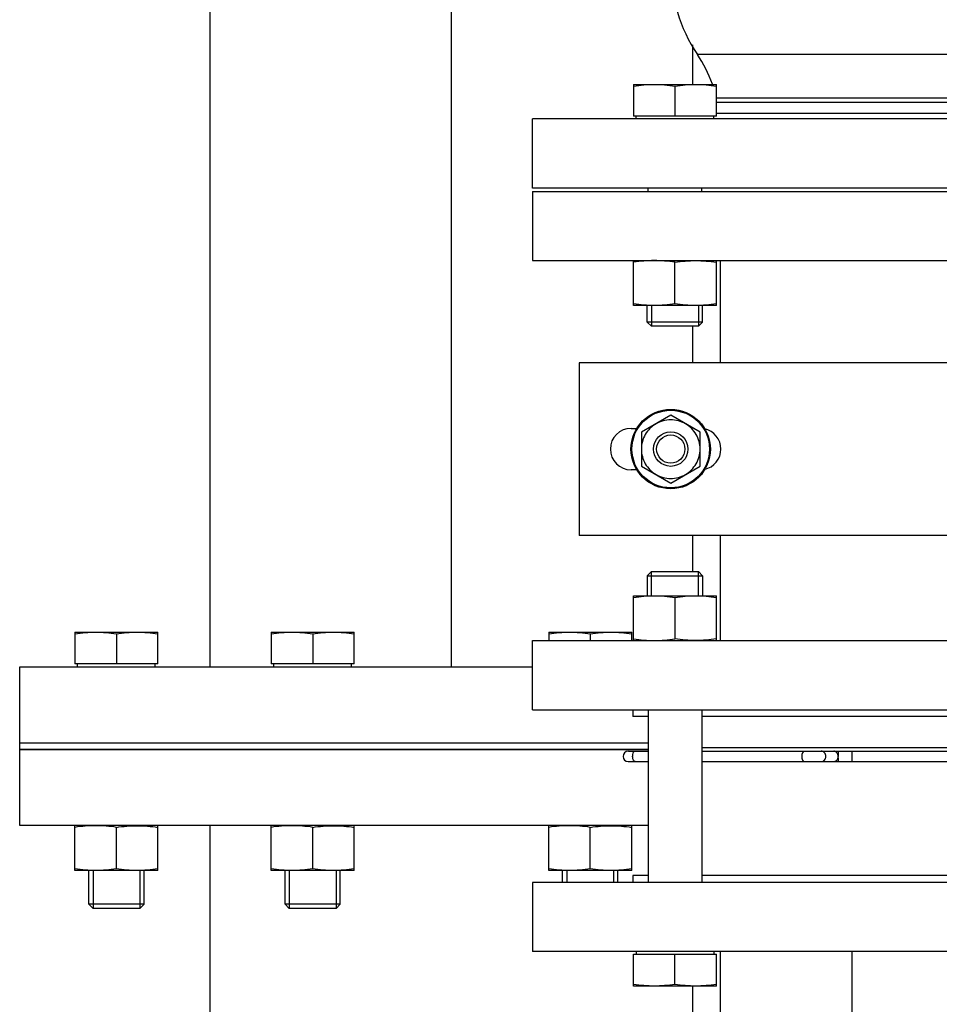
# Model space of a CAD drawing. Header units: millimetres. Extents: x 0 to 1189, y 0 to 841.
# Tile 125 of 193: x 455 to 466, y 545 to 557. Entities that reach past the tile are written whole.
import ezdxf

# ---------------------------------------------------------------- set-up
doc = ezdxf.new("R2010")
doc.units = ezdxf.units.MM
doc.header["$LTSCALE"] = 65.395
doc.linetypes.add('CENTER', pattern=[0.6, 0.375, -0.075, 0.075, -0.075])
for name, color, linetype in [('1907_153200_79_ABL121', 7, 'CONTINUOUS'), ('1907_153200_79_T1_PBL156', 7, 'CONTINUOUS'), ('1907_153701_06_AC_PBL142', 7, 'CONTINUOUS'), ('1917_153701_09_PBL122', 7, 'CONTINUOUS'), ('32007_153200_01_ABL71', 7, 'CONTINUOUS'), ('32007_153200_01_T1_PBL88', 7, 'CONTINUOUS'), ('32007_153200_02_ABL123', 7, 'CONTINUOUS'), ('32007_153200_02_T4_PBL1873', 7, 'CONTINUOUS'), ('32007_153200_02_T5_PBL279', 7, 'CONTINUOUS'), ('32007_153200_02_T6_PBL155', 7, 'CONTINUOUS'), ('32007_153701_03_PBL135', 7, 'CONTINUOUS'), ('6M32E_GENSET_GRUNDRAHMEN_ABL66', 7, 'CONTINUOUS'), ('6M32E_GENSET_VERROHRUNG_ABL14', 7, 'CONTINUOUS'), ('BOGEN-S-3D-45-76_1X2_9_PBL278', 7, 'CONTINUOUS'), ('BOGEN-S-3D-90-76_1X2_9_PBL280', 7, 'CONTINUOUS'), ('D6796-10_PBL1876', 7, 'CONTINUOUS'), ('D931_1-M10X130_PBL1878', 7, 'CONTINUOUS'), ('D931_1-M16X110_PBL34', 7, 'CONTINUOUS'), ('D931_1-M16X60_PBL35', 7, 'CONTINUOUS'), ('D931_1-M16X70_PBL128', 7, 'CONTINUOUS'), ('D931_1-M16X70_PBL32', 7, 'CONTINUOUS'), ('D931_1-M16X70_PBL33', 7, 'CONTINUOUS'), ('D934-M10_PBL97', 7, 'CONTINUOUS'), ('D934-M16_PBL129', 7, 'CONTINUOUS'), ('D934-M16_PBL139', 7, 'CONTINUOUS'), ('D934-M16_PBL140', 7, 'CONTINUOUS'), ('D934-M16_PBL81', 7, 'CONTINUOUS'), ('D934-M16_PBL92', 7, 'CONTINUOUS'), ('E1514-FF-DN125-PN16X2_PBL70', 7, 'CONTINUOUS'), ('E1514-IBC_DN65PN40X2_PBL137', 7, 'CONTINUOUS'), ('E1514-IBC_DN65PN40X2_PBL138', 7, 'CONTINUOUS'), ('EN1092-1-01A-DN125-PN16_PBL72', 7, 'CONTINUOUS'), ('ERV_GS65_16_ABL119', 7, 'CONTINUOUS'), ('ERV_GS65_16_T1_PBL120', 7, 'CONTINUOUS'), ('ERV_GS65_16_T1_PBL126', 7, 'CONTINUOUS'), ('ERV_GS65_16_T2_PBL290', 7, 'CONTINUOUS'), ('GESTRA_RK_41_PN16_DN65_PBL161', 7, 'CONTINUOUS'), ('new_view_2_VBL0', 7, 'CONTINUOUS')]:
    doc.layers.add(name, color=color, linetype=linetype)

# ---------------------------------------------------------------- blocks, each defined once
blk = doc.blocks.new('D931_1-M16X70_PBL32', base_point=(456.058, 548.121))
at = {"layer": 'D931_1-M16X70_PBL32', "color": 7, "linetype": 'CONTINUOUS'}
for p, q in [((455.578, 549.721), (455.578, 549.353)), ((455.578, 549.721), (456.537, 549.721)), ((455.578, 549.721), (455.578, 549.721)), ((456.538, 549.721), (456.537, 549.721)), ((456.538, 549.353), (456.538, 549.721)), ((456.058, 549.701), (456.058, 549.353)), ((456.538, 549.353), (455.578, 549.353)), ((455.608, 549.321), (455.608, 549.353)), ((456.508, 549.321), (456.508, 549.353)), ((455.738, 546.57), (455.738, 546.961)), ((456.378, 546.57), (456.378, 546.961)), ((455.787, 546.521), (455.738, 546.57)), ((456.378, 546.57), (455.738, 546.57)), ((456.329, 546.521), (455.787, 546.521)), ((456.329, 546.521), (456.378, 546.57))]:
    blk.add_line(p, q, dxfattribs=at)
at = {"layer": 'D931_1-M16X70_PBL32', "color": 2, "linetype": 'CONTINUOUS'}
for p, q in [((455.787, 546.961), (455.787, 546.521)), ((456.329, 546.961), (456.329, 546.521))]:
    blk.add_line(p, q, dxfattribs=at)
at = {"layer": 'D931_1-M16X70_PBL32', "color": 7, "linetype": 'CONTINUOUS'}
for points in [[(455.578, 549.701), (455.657, 549.713), (455.818, 549.728), (455.979, 549.713), (456.058, 549.701)], [(456.058, 549.701), (456.137, 549.713), (456.298, 549.728), (456.459, 549.713), (456.538, 549.701)]]:
    blk.add_open_spline(points, degree=3, dxfattribs=at)
blk = doc.blocks.new('D931_1-M16X70_PBL33', base_point=(458.331, 548.121))
at = {"layer": 'D931_1-M16X70_PBL33', "color": 7, "linetype": 'CONTINUOUS'}
for p, q in [((457.851, 549.721), (457.851, 549.353)), ((457.851, 549.721), (458.81, 549.721)), ((457.851, 549.721), (457.851, 549.721)), ((458.811, 549.721), (458.81, 549.721)), ((458.811, 549.353), (458.811, 549.721)), ((458.331, 549.701), (458.331, 549.353)), ((458.811, 549.353), (457.851, 549.353)), ((457.881, 549.321), (457.881, 549.353)), ((458.781, 549.321), (458.781, 549.353)), ((458.011, 546.57), (458.011, 546.961)), ((458.651, 546.57), (458.651, 546.961)), ((458.06, 546.521), (458.011, 546.57)), ((458.651, 546.57), (458.011, 546.57)), ((458.602, 546.521), (458.06, 546.521)), ((458.602, 546.521), (458.651, 546.57))]:
    blk.add_line(p, q, dxfattribs=at)
at = {"layer": 'D931_1-M16X70_PBL33', "color": 2, "linetype": 'CONTINUOUS'}
for p, q in [((458.06, 546.961), (458.06, 546.521)), ((458.602, 546.961), (458.602, 546.521))]:
    blk.add_line(p, q, dxfattribs=at)
at = {"layer": 'D931_1-M16X70_PBL33', "color": 7, "linetype": 'CONTINUOUS'}
for points in [[(457.851, 549.701), (457.93, 549.713), (458.091, 549.728), (458.252, 549.713), (458.331, 549.701)], [(458.331, 549.701), (458.41, 549.713), (458.571, 549.728), (458.732, 549.713), (458.811, 549.701)]]:
    blk.add_open_spline(points, degree=3, dxfattribs=at)
blk = doc.blocks.new('D931_1-M16X110_PBL34', base_point=(462.526, 548.023))
at = {"layer": 'D931_1-M16X110_PBL34', "color": 7, "linetype": 'CONTINUOUS'}
for p, q in [((462.255, 550.423), (462.206, 550.374)), ((462.255, 550.423), (462.797, 550.423)), ((462.797, 550.423), (462.846, 550.374)), ((462.206, 550.374), (462.206, 550.143)), ((462.206, 550.374), (462.846, 550.374)), ((462.846, 550.374), (462.846, 550.143)), ((462.214, 548.823), (462.214, 546.823)), ((462.838, 548.823), (462.838, 546.823)), ((462.046, 545.623), (462.046, 545.991)), ((462.046, 545.991), (463.006, 545.991)), ((462.076, 546.023), (462.076, 545.991)), ((462.526, 545.643), (462.526, 545.991)), ((462.976, 546.023), (462.976, 545.991)), ((463.006, 545.623), (463.006, 545.991)), ((463.006, 545.623), (462.046, 545.623))]:
    blk.add_line(p, q, dxfattribs=at)
at = {"layer": 'D931_1-M16X110_PBL34', "color": 2, "linetype": 'CONTINUOUS'}
for p, q in [((462.255, 550.143), (462.255, 550.423)), ((462.797, 550.143), (462.797, 550.423))]:
    blk.add_line(p, q, dxfattribs=at)
at = {"layer": 'D931_1-M16X110_PBL34', "color": 7, "linetype": 'CONTINUOUS'}
for points in [[(462.286, 545.623), (462.206, 545.623), (462.126, 545.631), (462.046, 545.643)], [(462.526, 545.643), (462.447, 545.631), (462.367, 545.623), (462.286, 545.623)], [(462.766, 545.623), (462.686, 545.623), (462.606, 545.631), (462.526, 545.643)], [(463.006, 545.643), (462.927, 545.631), (462.847, 545.623), (462.766, 545.623)]]:
    blk.add_open_spline(points, degree=3, dxfattribs=at)
blk = doc.blocks.new('D931_1-M16X60_PBL35', base_point=(462.526, 554.663))
at = {"layer": 'D931_1-M16X60_PBL35', "color": 7, "linetype": 'CONTINUOUS'}
for p, q in [((462.046, 556.063), (462.046, 555.695)), ((462.046, 556.063), (462.047, 556.063)), ((462.047, 556.063), (463.006, 556.063)), ((462.526, 556.043), (462.526, 555.695)), ((463.006, 555.695), (463.006, 556.063)), ((463.006, 556.063), (463.006, 556.063)), ((463.006, 555.695), (462.046, 555.695)), ((462.076, 555.663), (462.076, 555.695)), ((462.976, 555.663), (462.976, 555.695)), ((462.214, 554.823), (462.214, 554.863)), ((462.838, 554.823), (462.838, 554.863)), ((462.206, 553.312), (462.206, 553.503)), ((462.846, 553.312), (462.846, 553.503)), ((462.255, 553.263), (462.206, 553.312)), ((462.846, 553.312), (462.206, 553.312)), ((462.797, 553.263), (462.255, 553.263)), ((462.797, 553.263), (462.846, 553.312))]:
    blk.add_line(p, q, dxfattribs=at)
at = {"layer": 'D931_1-M16X60_PBL35', "color": 2, "linetype": 'CONTINUOUS'}
for p, q in [((462.255, 553.503), (462.255, 553.263)), ((462.797, 553.503), (462.797, 553.263))]:
    blk.add_line(p, q, dxfattribs=at)
at = {"layer": 'D931_1-M16X60_PBL35', "color": 7, "linetype": 'CONTINUOUS'}
for points in [[(462.046, 556.043), (462.126, 556.056), (462.286, 556.071), (462.447, 556.056), (462.526, 556.043)], [(462.526, 556.043), (462.606, 556.056), (462.766, 556.071), (462.927, 556.056), (463.006, 556.043)]]:
    blk.add_open_spline(points, degree=3, dxfattribs=at)
blk = doc.blocks.new('E1514-FF-DN125-PN16X2_PBL70', base_point=(458.576, 548.401))
at = {"layer": 'E1514-FF-DN125-PN16X2_PBL70', "color": 7, "linetype": 'CONTINUOUS'}
for p, q in [((454.938, 548.361), (454.938, 548.441)), ((454.938, 548.441), (462.214, 548.441)), ((454.938, 548.361), (462.214, 548.361))]:
    blk.add_line(p, q, dxfattribs=at)
blk = doc.blocks.new('EN1092-1-01A-DN125-PN16_PBL72', base_point=(458.576, 548.881))
at = {"layer": 'EN1092-1-01A-DN125-PN16_PBL72', "color": 7, "linetype": 'CONTINUOUS'}
for p, q in [((454.938, 548.441), (454.938, 549.321)), ((454.938, 549.321), (460.877, 549.321)), ((454.938, 548.441), (462.214, 548.441))]:
    blk.add_line(p, q, dxfattribs=at)
blk = doc.blocks.new('32007_153200_01_T1_PBL88', base_point=(459.938, 563.881))
at = {"layer": '32007_153200_01_T1_PBL88', "color": 7, "linetype": 'CONTINUOUS'}
for p, q in [((457.144, 549.321), (457.144, 557.561)), ((462.732, 556.063), (462.732, 556.522)), ((462.732, 552.841), (462.732, 553.263)), ((462.732, 550.423), (462.732, 550.841))]:
    blk.add_line(p, q, dxfattribs=at)
at = {"layer": '32007_153200_01_T1_PBL88', "color": 2, "linetype": 'CENTER'}
blk.add_line((459.938, 549.321), (459.938, 557.561), dxfattribs=at)
blk = doc.blocks.new('32007_153200_01_ABL71', base_point=(459.158, 563.941))
at = {"layer": '32007_153200_01_T1_PBL88'}
blk.add_blockref('32007_153200_01_T1_PBL88', (459.938, 563.881), dxfattribs=at)
at = {"layer": 'EN1092-1-01A-DN125-PN16_PBL72'}
blk.add_blockref('EN1092-1-01A-DN125-PN16_PBL72', (458.576, 548.881), dxfattribs=at)
blk = doc.blocks.new('D934-M16_PBL81', base_point=(456.058, 547.221))
at = {"layer": 'D934-M16_PBL81', "color": 7, "linetype": 'CONTINUOUS'}
for p, q in [((455.578, 546.961), (455.578, 547.481)), ((456.058, 546.981), (456.058, 547.461)), ((456.538, 546.961), (456.538, 547.481)), ((455.578, 546.961), (455.578, 546.961)), ((456.537, 546.961), (455.578, 546.961)), ((456.538, 546.961), (456.537, 546.961))]:
    blk.add_line(p, q, dxfattribs=at)
for points in [[(456.058, 547.461), (455.979, 547.473), (455.818, 547.488), (455.657, 547.473), (455.578, 547.461)], [(456.058, 547.461), (456.137, 547.473), (456.298, 547.488), (456.459, 547.473), (456.538, 547.461)], [(456.058, 546.981), (455.979, 546.968), (455.818, 546.953), (455.657, 546.968), (455.578, 546.981)], [(456.538, 546.981), (456.459, 546.968), (456.298, 546.953), (456.137, 546.968), (456.058, 546.981)]]:
    blk.add_open_spline(points, degree=3, dxfattribs=at)
blk = doc.blocks.new('D934-M16_PBL92', base_point=(458.331, 547.221))
at = {"layer": 'D934-M16_PBL92', "color": 7, "linetype": 'CONTINUOUS'}
for p, q in [((457.851, 546.961), (457.851, 547.481)), ((458.331, 546.981), (458.331, 547.461)), ((458.811, 546.961), (458.811, 547.481)), ((457.851, 546.961), (457.851, 546.961)), ((458.81, 546.961), (457.851, 546.961)), ((458.811, 546.961), (458.81, 546.961))]:
    blk.add_line(p, q, dxfattribs=at)
for points in [[(458.331, 547.461), (458.252, 547.473), (458.091, 547.488), (457.93, 547.473), (457.851, 547.461)], [(458.331, 547.461), (458.41, 547.473), (458.571, 547.488), (458.732, 547.473), (458.811, 547.461)], [(458.331, 546.981), (458.252, 546.968), (458.091, 546.953), (457.93, 546.968), (457.851, 546.981)], [(458.811, 546.981), (458.732, 546.968), (458.571, 546.953), (458.41, 546.968), (458.331, 546.981)]]:
    blk.add_open_spline(points, degree=3, dxfattribs=at)
blk = doc.blocks.new('D934-M10_PBL97', base_point=(462.477, 551.841))
at = {"layer": 'D934-M10_PBL97', "color": 7, "linetype": 'CONTINUOUS'}
for p, q in [((462.477, 552.233), (462.137, 552.037)), ((462.817, 552.037), (462.477, 552.233)), ((462.137, 552.037), (462.137, 551.644)), ((462.817, 551.644), (462.817, 552.037)), ((462.137, 551.644), (462.477, 551.448)), ((462.477, 551.448), (462.817, 551.644))]:
    blk.add_line(p, q, dxfattribs=at)
for points in [[(462.307, 552.135), (462.256, 552.106), (462.169, 552.018), (462.137, 551.899), (462.137, 551.841)], [(462.647, 552.135), (462.596, 552.164), (462.477, 552.196), (462.358, 552.164), (462.307, 552.135)], [(462.817, 551.841), (462.817, 551.899), (462.785, 552.018), (462.698, 552.106), (462.647, 552.135)], [(462.137, 551.841), (462.137, 551.782), (462.169, 551.663), (462.256, 551.576), (462.307, 551.546)], [(462.647, 551.546), (462.698, 551.576), (462.785, 551.663), (462.817, 551.782), (462.817, 551.841)], [(462.307, 551.546), (462.358, 551.517), (462.477, 551.485), (462.596, 551.517), (462.647, 551.546)]]:
    blk.add_open_spline(points, degree=3, dxfattribs=at)
blk = doc.blocks.new('ERV_GS65_16_T1_PBL120', base_point=(464.577, 559.463))
at = {"layer": 'ERV_GS65_16_T1_PBL120', "color": 7, "linetype": 'CONTINUOUS'}
for p, q in [((460.877, 559.983), (460.877, 559.183)), ((468.277, 559.983), (460.877, 559.983)), ((468.277, 559.983), (468.277, 559.183)), ((468.277, 559.183), (460.877, 559.183)), ((463.006, 558.943), (466.147, 558.943))]:
    blk.add_line(p, q, dxfattribs=at)
at = {"layer": 'ERV_GS65_16_T1_PBL120', "color": 9, "linetype": 'CONTINUOUS'}
for p, q in [((466.147, 559.119), (463.006, 559.119)), ((466.147, 558.991), (463.006, 558.991))]:
    blk.add_line(p, q, dxfattribs=at)
blk = doc.blocks.new('ERV_GS65_16_T1_PBL126', base_point=(464.577, 555.383))
at = {"layer": 'ERV_GS65_16_T1_PBL126', "color": 7, "linetype": 'CONTINUOUS'}
for p, q in [((466.147, 555.903), (463.006, 555.903)), ((460.877, 554.863), (460.877, 555.663)), ((468.277, 555.663), (460.877, 555.663)), ((468.277, 554.863), (468.277, 555.663)), ((468.277, 554.863), (460.877, 554.863))]:
    blk.add_line(p, q, dxfattribs=at)
at = {"layer": 'ERV_GS65_16_T1_PBL126', "color": 9, "linetype": 'CONTINUOUS'}
for p, q in [((466.147, 555.855), (463.006, 555.855)), ((466.147, 555.727), (463.006, 555.727))]:
    blk.add_line(p, q, dxfattribs=at)
blk = doc.blocks.new('ERV_GS65_16_T2_PBL290', base_point=(464.577, 557.191))
at = {"layer": 'ERV_GS65_16_T2_PBL290', "color": 9, "linetype": 'CONTINUOUS'}
for p, q in [((466.368, 558.437), (462.786, 558.437)), ((466.368, 556.409), (462.786, 556.409))]:
    blk.add_line(p, q, dxfattribs=at)
at = {"layer": 'ERV_GS65_16_T2_PBL290', "color": 7, "linetype": 'CONTINUOUS'}
for centre, radius, start, end in [((461.457, 559.329), 1.6, 326.1408, 339.9055), ((467.697, 559.329), 1.6, 200.0945, 213.8592), ((464.297, 557.423), 1.82, 146.1408, 213.8592), ((464.857, 557.423), 1.82, 326.1408, 33.8592), ((461.457, 555.518), 1.6, 20.0945, 33.8592), ((467.697, 555.518), 1.6, 146.1408, 159.9055)]:
    blk.add_arc(centre, radius, start, end, dxfattribs=at)
blk = doc.blocks.new('ERV_GS65_16_ABL119', base_point=(464.577, 557.423))
at = {"layer": 'ERV_GS65_16_T1_PBL120'}
blk.add_blockref('ERV_GS65_16_T1_PBL120', (464.577, 559.463), dxfattribs=at)
at = {"layer": 'ERV_GS65_16_T1_PBL126'}
blk.add_blockref('ERV_GS65_16_T1_PBL126', (464.577, 555.383), dxfattribs=at)
at = {"layer": 'ERV_GS65_16_T2_PBL290'}
blk.add_blockref('ERV_GS65_16_T2_PBL290', (464.577, 557.191), dxfattribs=at)
blk = doc.blocks.new('1917_153701_09_PBL122', base_point=(464.577, 554.423))
at = {"layer": '1917_153701_09_PBL122', "color": 7, "linetype": 'CONTINUOUS'}
for p, q in [((460.877, 554.823), (460.877, 554.023)), ((460.877, 554.823), (468.277, 554.823)), ((468.277, 554.823), (468.277, 554.023)), ((460.877, 554.023), (468.277, 554.023))]:
    blk.add_line(p, q, dxfattribs=at)
blk = doc.blocks.new('EN1092-1-01A-DN65_PN16-77_5_PBL125', base_point=(464.577, 549.223))
at = {"layer": 'EN1092-1-01A-DN65_PN16-77_5_PBL125', "color": 7, "linetype": 'CONTINUOUS'}
for p, q in [((460.877, 548.823), (460.877, 549.623)), ((460.877, 549.623), (468.277, 549.623)), ((468.277, 548.823), (468.277, 549.623)), ((460.877, 548.823), (468.277, 548.823))]:
    blk.add_line(p, q, dxfattribs=at)
blk = doc.blocks.new('1907_153200_79_T1_PBL156', base_point=(464.577, 551.823))
at = {"layer": '1907_153200_79_T1_PBL156', "color": 7, "linetype": 'CONTINUOUS'}
for p, q in [((463.055, 552.841), (463.055, 554.023)), ((466.099, 552.841), (466.099, 554.023)), ((463.055, 549.623), (463.055, 550.841)), ((466.099, 549.623), (466.099, 550.841))]:
    blk.add_line(p, q, dxfattribs=at)
blk = doc.blocks.new('1907_153200_79_ABL121', base_point=(464.577, 551.823))
at = {"layer": '1907_153200_79_T1_PBL156'}
blk.add_blockref('1907_153200_79_T1_PBL156', (464.577, 551.823), dxfattribs=at)
at = {"layer": '1917_153701_09_PBL122'}
blk.add_blockref('1917_153701_09_PBL122', (464.577, 554.423), dxfattribs=at)
at = {"layer": 'EN1092-1-01A-DN65_PN16-77_5_PBL125'}
blk.add_blockref('EN1092-1-01A-DN65_PN16-77_5_PBL125', (464.577, 549.223), dxfattribs=at)
blk = doc.blocks.new('EN1092-1-01A-DN65_PN16-77_5_PBL124', base_point=(464.577, 546.423))
at = {"layer": 'EN1092-1-01A-DN65_PN16-77_5_PBL124', "color": 7, "linetype": 'CONTINUOUS'}
for p, q in [((460.877, 546.823), (460.877, 546.023)), ((468.277, 546.823), (460.877, 546.823)), ((468.277, 546.823), (468.277, 546.023)), ((468.277, 546.023), (460.877, 546.023))]:
    blk.add_line(p, q, dxfattribs=at)
blk = doc.blocks.new('32007_153200_02_T6_PBL155', base_point=(464.577, 545.012))
at = {"layer": '32007_153200_02_T6_PBL155', "color": 7, "linetype": 'CONTINUOUS'}
for p, q in [((463.055, 544.001), (463.055, 546.023)), ((466.099, 544.001), (466.099, 546.023)), ((463.055, 544.001), (466.099, 544.001))]:
    blk.add_line(p, q, dxfattribs=at)
at = {"layer": '32007_153200_02_T6_PBL155', "color": 2, "linetype": 'CENTER'}
blk.add_line((464.577, 544.001), (464.577, 546.023), dxfattribs=at)
blk = doc.blocks.new('BOGEN-S-3D-45-76_1X2_9_PBL278', base_point=(460.699, 540.201))
at = {"layer": 'BOGEN-S-3D-45-76_1X2_9_PBL278', "color": 7, "linetype": 'CONTINUOUS'}
for p, q in [((459.938, 541.723), (461.051, 541.723)), ((459.938, 538.679), (461.051, 538.679))]:
    blk.add_line(p, q, dxfattribs=at)
for centre, radius, start, end in [((459.938, 540.201), 1.522, 90, 270), ((461.691, 540.32), 1.698, 152.1736, 158.9494), ((461.86, 540.255), 1.879, 158.9371, 165.2697), ((462.001, 540.217), 2.024, 165.2578, 171.2834), ((462.094, 540.203), 2.118, 171.272, 177.1178), ((462.126, 540.201), 2.151, 177.1067, 182.8933), ((462.094, 540.199), 2.118, 182.8822, 188.728), ((462.001, 540.184), 2.024, 188.7166, 194.7422), ((461.86, 540.147), 1.879, 194.7303, 201.0629), ((461.691, 540.081), 1.698, 201.0506, 207.8264)]:
    blk.add_arc(centre, radius, start, end, dxfattribs=at)
for points in [[(460.675, 541.627), (460.626, 541.601), (460.579, 541.57), (460.535, 541.537)], [(460.822, 541.688), (460.772, 541.672), (460.722, 541.652), (460.675, 541.627)], [(461.051, 541.723), (460.974, 541.723), (460.896, 541.711), (460.822, 541.688)], [(460.535, 541.537), (460.489, 541.501), (460.446, 541.461), (460.406, 541.419)], [(460.406, 541.419), (460.364, 541.375), (460.326, 541.327), (460.29, 541.277)], [(460.29, 541.277), (460.253, 541.225), (460.22, 541.17), (460.19, 541.113)], [(460.19, 539.289), (460.22, 539.232), (460.253, 539.177), (460.29, 539.125)], [(460.29, 539.125), (460.326, 539.075), (460.364, 539.027), (460.406, 538.982)], [(460.406, 538.982), (460.446, 538.94), (460.489, 538.9), (460.535, 538.865)], [(460.535, 538.865), (460.579, 538.831), (460.626, 538.801), (460.675, 538.775)], [(460.675, 538.775), (460.722, 538.75), (460.772, 538.729), (460.822, 538.714)], [(460.822, 538.714), (460.896, 538.691), (460.974, 538.679), (461.051, 538.679)]]:
    blk.add_open_spline(points, degree=3, dxfattribs=at)
blk = doc.blocks.new('32007_153200_02_T5_PBL279', base_point=(460.932, 540.201))
at = {"layer": '32007_153200_02_T5_PBL279', "color": 7, "linetype": 'CONTINUOUS'}
for p, q in [((461.051, 541.723), (461.89, 541.723)), ((461.051, 538.679), (461.89, 538.679))]:
    blk.add_line(p, q, dxfattribs=at)
for centre, radius, start, end in [((462.167, 540.549), 1.268, 136.0974, 142.7303), ((462.491, 540.339), 1.655, 151.446, 156.662), ((462.811, 540.224), 1.995, 164.9072, 168.7597), ((462.931, 540.202), 2.117, 168.8139, 180.0393), ((462.931, 540.199), 2.117, 179.9607, 191.1861), ((462.811, 540.177), 1.995, 191.2403, 195.0928), ((462.491, 540.063), 1.655, 203.338, 208.554), ((462.167, 539.853), 1.268, 217.2697, 223.9026)]:
    blk.add_arc(centre, radius, start, end, dxfattribs=at)
for points, knots in [([(461.051, 541.723), (460.909, 541.723), (460.602, 541.63), (460.252, 541.275), (460.026, 540.777), (459.975, 540.397), (459.975, 540.201)], [0, 0, 0, 0, 0.209467, 0.444656, 0.712031, 1, 1, 1, 1]), ([(459.975, 540.201), (459.975, 540.005), (460.026, 539.624), (460.252, 539.126), (460.602, 538.771), (460.909, 538.679), (461.051, 538.679)], [0, 0, 0, 0, 0.287969, 0.555344, 0.790533, 1, 1, 1, 1])]:
    blk.add_open_spline(points, degree=3, knots=knots, dxfattribs=at)
for points in [[(461.516, 541.628), (461.476, 541.607), (461.437, 541.583), (461.4, 541.556)], [(461.678, 541.693), (461.622, 541.677), (461.568, 541.655), (461.516, 541.628)], [(461.89, 541.723), (461.819, 541.723), (461.747, 541.712), (461.678, 541.693)], [(461.4, 541.556), (461.347, 541.518), (461.298, 541.475), (461.254, 541.428)], [(461.158, 541.317), (461.113, 541.258), (461.073, 541.195), (461.037, 541.13)], [(460.972, 540.995), (460.936, 540.913), (460.907, 540.829), (460.884, 540.744)], [(460.884, 539.658), (460.907, 539.572), (460.936, 539.488), (460.972, 539.407)], [(461.037, 539.272), (461.073, 539.206), (461.113, 539.144), (461.158, 539.085)], [(461.254, 538.973), (461.298, 538.927), (461.347, 538.884), (461.4, 538.846)], [(461.4, 538.846), (461.437, 538.819), (461.476, 538.795), (461.516, 538.773)], [(461.516, 538.773), (461.568, 538.746), (461.622, 538.724), (461.678, 538.708)], [(461.678, 538.708), (461.747, 538.689), (461.819, 538.679), (461.89, 538.679)]]:
    blk.add_open_spline(points, degree=3, dxfattribs=at)
blk = doc.blocks.new('BOGEN-S-3D-90-76_1X2_9_PBL280', base_point=(463.456, 541.34))
at = {"layer": 'BOGEN-S-3D-90-76_1X2_9_PBL280', "color": 7, "linetype": 'CONTINUOUS'}
blk.add_line((463.055, 544.001), (466.099, 544.001), dxfattribs=at)
for points, knots in [([(461.89, 538.679), (462.184, 538.679), (462.776, 538.756), (463.61, 539.092), (464.351, 539.62), (465.194, 540.546), (465.912, 542.024), (466.099, 543.335), (466.099, 544.001)], [0, 0, 0, 0, 0.117639, 0.235998, 0.356003, 0.478691, 0.733646, 1, 1, 1, 1]), ([(461.89, 541.723), (461.979, 541.723), (462.146, 541.786), (462.364, 541.959), (462.673, 542.33), (462.972, 543.023), (463.055, 543.658), (463.055, 544.001)], [0, 0, 0, 0, 0.098097, 0.185575, 0.305491, 0.623657, 1, 1, 1, 1]), ([(461.89, 541.723), (461.747, 541.723), (461.441, 541.63), (461.09, 541.275), (460.865, 540.777), (460.814, 540.397), (460.814, 540.201)], [0, 0, 0, 0, 0.209467, 0.444656, 0.71203, 1, 1, 1, 1]), ([(460.814, 540.201), (460.814, 540.005), (460.865, 539.624), (461.09, 539.126), (461.441, 538.771), (461.747, 538.679), (461.89, 538.679)], [0, 0, 0, 0, 0.28797, 0.555344, 0.790533, 1, 1, 1, 1])]:
    blk.add_open_spline(points, degree=3, knots=knots, dxfattribs=at)
blk = doc.blocks.new('EN1092-1-01A-DN65_PN16-77_5_PBL1871', base_point=(459.938, 540.201))
at = {"layer": 'EN1092-1-01A-DN65_PN16-77_5_PBL1871', "color": 7, "linetype": 'CONTINUOUS'}
for radius, start, end in [(3.7, 40.1051, 342.054), (1.55, 82.6521, 281.049)]:
    blk.add_arc((459.938, 540.201), radius, start, end, dxfattribs=at)
blk = doc.blocks.new('32007_153200_02_T4_PBL1873', base_point=(459.179, 540.199))
at = {"layer": '32007_153200_02_T4_PBL1873', "color": 7, "linetype": 'CONTINUOUS'}
for start, end in [(110.4336, 118.6573), (94.0699, 102.2937), (126.7972, 135.021), (143.1609, 151.3846), (159.5245, 167.7482), (175.8778, 184.1222), (192.2518, 200.4755), (208.6154, 216.8391), (224.979, 233.2028), (241.3427, 249.5664), (257.7063, 265.9301)]:
    blk.add_arc((459.938, 540.201), 1.522, start, end, dxfattribs=at)
blk = doc.blocks.new('32007_153200_02_ABL123', base_point=(462.258, 541.662))
at = {"layer": '32007_153200_02_T4_PBL1873'}
blk.add_blockref('32007_153200_02_T4_PBL1873', (459.179, 540.199), dxfattribs=at)
at = {"layer": '32007_153200_02_T5_PBL279'}
blk.add_blockref('32007_153200_02_T5_PBL279', (460.932, 540.201), dxfattribs=at)
at = {"layer": '32007_153200_02_T6_PBL155'}
blk.add_blockref('32007_153200_02_T6_PBL155', (464.577, 545.012), dxfattribs=at)
at = {"layer": 'BOGEN-S-3D-45-76_1X2_9_PBL278'}
blk.add_blockref('BOGEN-S-3D-45-76_1X2_9_PBL278', (460.699, 540.201), dxfattribs=at)
at = {"layer": 'BOGEN-S-3D-90-76_1X2_9_PBL280'}
blk.add_blockref('BOGEN-S-3D-90-76_1X2_9_PBL280', (463.456, 541.34), dxfattribs=at)
at = {"layer": 'EN1092-1-01A-DN65_PN16-77_5_PBL124'}
blk.add_blockref('EN1092-1-01A-DN65_PN16-77_5_PBL124', (464.577, 546.423), dxfattribs=at)
at = {"layer": 'EN1092-1-01A-DN65_PN16-77_5_PBL1871'}
blk.add_blockref('EN1092-1-01A-DN65_PN16-77_5_PBL1871', (459.938, 540.201), dxfattribs=at)
blk = doc.blocks.new('D931_1-M16X70_PBL128', base_point=(461.545, 548.272))
at = {"layer": 'D931_1-M16X70_PBL128', "color": 7, "linetype": 'CONTINUOUS'}
for p, q in [((461.065, 549.721), (461.065, 549.623)), ((461.065, 549.721), (461.066, 549.721)), ((461.066, 549.721), (462.025, 549.721)), ((462.025, 549.623), (462.025, 549.721)), ((462.025, 549.721), (462.025, 549.721)), ((461.545, 549.701), (461.545, 549.623)), ((461.225, 546.823), (461.225, 546.961)), ((461.865, 546.823), (461.865, 546.961))]:
    blk.add_line(p, q, dxfattribs=at)
at = {"layer": 'D931_1-M16X70_PBL128', "color": 2, "linetype": 'CONTINUOUS'}
for p, q in [((461.275, 546.961), (461.275, 546.823)), ((461.816, 546.961), (461.816, 546.823))]:
    blk.add_line(p, q, dxfattribs=at)
at = {"layer": 'D931_1-M16X70_PBL128', "color": 7, "linetype": 'CONTINUOUS'}
for points in [[(461.065, 549.701), (461.145, 549.713), (461.305, 549.728), (461.466, 549.713), (461.545, 549.701)], [(461.545, 549.701), (461.625, 549.713), (461.785, 549.728), (461.946, 549.713), (462.025, 549.701)]]:
    blk.add_open_spline(points, degree=3, dxfattribs=at)
blk = doc.blocks.new('D934-M16_PBL129', base_point=(461.545, 547.221))
at = {"layer": 'D934-M16_PBL129', "color": 7, "linetype": 'CONTINUOUS'}
for p, q in [((461.065, 546.961), (461.065, 547.481)), ((461.545, 546.981), (461.545, 547.461)), ((462.025, 546.961), (462.025, 547.481)), ((461.065, 546.961), (461.066, 546.961)), ((462.025, 546.961), (461.066, 546.961)), ((462.025, 546.961), (462.025, 546.961))]:
    blk.add_line(p, q, dxfattribs=at)
for points in [[(461.545, 547.461), (461.466, 547.473), (461.305, 547.488), (461.145, 547.473), (461.065, 547.461)], [(461.545, 547.461), (461.625, 547.473), (461.785, 547.488), (461.946, 547.473), (462.025, 547.461)], [(461.545, 546.981), (461.466, 546.968), (461.305, 546.953), (461.145, 546.968), (461.065, 546.981)], [(462.025, 546.981), (461.946, 546.968), (461.785, 546.953), (461.625, 546.968), (461.545, 546.981)]]:
    blk.add_open_spline(points, degree=3, dxfattribs=at)
blk = doc.blocks.new('32007_153701_03_PBL135', base_point=(466.318, 551.841))
at = {"layer": '32007_153701_03_PBL135', "color": 7, "linetype": 'CONTINUOUS'}
for p, q in [((461.418, 552.841), (461.418, 550.841)), ((471.218, 552.841), (461.418, 552.841)), ((462.018, 552.081), (462.088, 552.081)), ((466.218, 552.081), (466.288, 552.081)), ((462.088, 551.601), (462.018, 551.601)), ((466.288, 551.601), (466.218, 551.601)), ((471.218, 550.841), (461.418, 550.841))]:
    blk.add_line(p, q, dxfattribs=at)
at = {"layer": '32007_153701_03_PBL135', "color": 9, "linetype": 'CONTINUOUS'}
for p, q in [((469.138, 552.841), (469.138, 550.841)), ((469.704, 552.841), (469.704, 550.841)), ((471.184, 552.841), (471.184, 552.321)), ((471.184, 551.361), (471.184, 550.841))]:
    blk.add_line(p, q, dxfattribs=at)
at = {"layer": '32007_153701_03_PBL135', "color": 7, "linetype": 'CONTINUOUS'}
for centre, start, end in [((462.018, 551.841), 90, 270), ((462.818, 551.841), 281.9431, 78.0986), ((466.218, 551.841), 90, 270), ((467.018, 551.841), 281.9431, 78.0986)]:
    blk.add_arc(centre, 0.24, start, end, dxfattribs=at)
blk = doc.blocks.new('E1514-IBC_DN65PN40X2_PBL137', base_point=(464.577, 548.783))
at = {"layer": 'E1514-IBC_DN65PN40X2_PBL137', "color": 7, "linetype": 'CONTINUOUS'}
for p, q in [((462.037, 548.823), (462.037, 548.743)), ((467.117, 548.823), (467.117, 548.743)), ((462.214, 548.743), (462.037, 548.743)), ((466.315, 548.743), (462.838, 548.743)), ((467.117, 548.743), (466.939, 548.743))]:
    blk.add_line(p, q, dxfattribs=at)
blk = doc.blocks.new('E1514-IBC_DN65PN40X2_PBL138', base_point=(464.577, 546.863))
at = {"layer": 'E1514-IBC_DN65PN40X2_PBL138', "color": 7, "linetype": 'CONTINUOUS'}
for p, q in [((462.037, 546.903), (462.037, 546.823)), ((462.214, 546.903), (462.037, 546.903)), ((466.315, 546.903), (462.838, 546.903)), ((467.117, 546.903), (466.939, 546.903)), ((467.117, 546.903), (467.117, 546.823))]:
    blk.add_line(p, q, dxfattribs=at)
blk = doc.blocks.new('D934-M16_PBL139', base_point=(462.526, 549.883))
at = {"layer": 'D934-M16_PBL139', "color": 7, "linetype": 'CONTINUOUS'}
for p, q in [((462.046, 549.624), (462.046, 550.143)), ((462.046, 550.143), (462.047, 550.143)), ((462.047, 550.143), (463.006, 550.143)), ((462.526, 550.123), (462.526, 549.643)), ((463.006, 549.624), (463.006, 550.143)), ((463.006, 550.143), (463.006, 550.143))]:
    blk.add_line(p, q, dxfattribs=at)
for points in [[(462.046, 550.123), (462.126, 550.136), (462.286, 550.151), (462.447, 550.136), (462.526, 550.123)], [(462.526, 550.123), (462.606, 550.136), (462.766, 550.151), (462.927, 550.136), (463.006, 550.123)], [(462.046, 549.643), (462.126, 549.631), (462.286, 549.616), (462.447, 549.631), (462.526, 549.643)], [(463.006, 549.643), (462.927, 549.631), (462.766, 549.616), (462.606, 549.631), (462.526, 549.643)]]:
    blk.add_open_spline(points, degree=3, dxfattribs=at)
blk = doc.blocks.new('D934-M16_PBL140', base_point=(462.526, 553.763))
at = {"layer": 'D934-M16_PBL140', "color": 7, "linetype": 'CONTINUOUS'}
for p, q in [((462.046, 553.504), (462.046, 554.023)), ((462.526, 553.523), (462.526, 554.003)), ((463.006, 553.504), (463.006, 554.023)), ((462.046, 553.504), (462.047, 553.503)), ((463.006, 553.503), (462.047, 553.503)), ((463.006, 553.504), (463.006, 553.503))]:
    blk.add_line(p, q, dxfattribs=at)
for points in [[(462.526, 554.003), (462.447, 554.016), (462.286, 554.031), (462.126, 554.016), (462.046, 554.003)], [(462.526, 554.003), (462.606, 554.016), (462.766, 554.031), (462.927, 554.016), (463.006, 554.003)], [(462.526, 553.523), (462.447, 553.511), (462.286, 553.496), (462.126, 553.511), (462.046, 553.523)], [(463.006, 553.523), (462.927, 553.511), (462.766, 553.496), (462.606, 553.511), (462.526, 553.523)]]:
    blk.add_open_spline(points, degree=3, dxfattribs=at)
blk = doc.blocks.new('1907_153701_06_AC_PBL142', base_point=(462.077, 551.611))
at = {"layer": '1907_153701_06_AC_PBL142', "color": 7, "linetype": 'CONTINUOUS'}
blk.add_line((462.077, 551.622), (462.077, 551.601), dxfattribs=at)
blk = doc.blocks.new('GESTRA_RK_41_PN16_DN65_PBL161', base_point=(464.597, 548.473))
at = {"layer": 'GESTRA_RK_41_PN16_DN65_PBL161', "color": 7, "linetype": 'CONTINUOUS'}
for p, q in [((466.007, 548.583), (466.03, 548.583)), ((466.03, 548.583), (466.03, 548.403)), ((466.078, 548.583), (466.078, 548.403)), ((466.078, 548.583), (466.113, 548.583)), ((466.091, 548.403), (466.091, 548.583)), ((466.1, 548.583), (466.099, 548.586)), ((466.222, 548.602), (466.223, 548.607)), ((466.266, 548.65), (466.251, 548.65)), ((466.265, 548.664), (466.263, 548.666)), ((466.248, 548.497), (466.234, 548.497)), ((466.265, 548.486), (466.25, 548.486)), ((466.267, 548.559), (466.252, 548.559)), ((466.276, 548.563), (466.279, 548.566)), ((466.296, 548.564), (466.281, 548.564)), ((464.365, 548.343), (465.346, 548.343)), ((466.03, 548.403), (466.091, 548.403))]:
    blk.add_line(p, q, dxfattribs=at)
at = {"layer": 'GESTRA_RK_41_PN16_DN65_PBL161', "color": 9, "linetype": 'CONTINUOUS'}
for p, q in [((466.24, 548.603), (466.225, 548.603)), ((466.312, 548.573), (466.297, 548.573)), ((466.298, 548.489), (466.283, 548.489)), ((466.315, 548.383), (462.838, 548.383)), ((464.417, 548.343), (464.417, 548.283)), ((464.577, 548.223), (464.577, 548.343)), ((464.417, 548.267), (464.417, 548.283)), ((464.417, 548.267), (464.417, 548.223))]:
    blk.add_line(p, q, dxfattribs=at)
at = {"layer": 'GESTRA_RK_41_PN16_DN65_PBL161', "color": 6, "linetype": 'CONTINUOUS'}
for p, q in [((461.987, 548.343), (462.214, 548.343)), ((462.838, 548.343), (464.365, 548.343)), ((465.346, 548.343), (466.315, 548.343)), ((466.939, 548.343), (467.167, 548.343)), ((461.987, 548.223), (462.214, 548.223)), ((462.838, 548.223), (466.315, 548.223)), ((466.939, 548.223), (467.167, 548.223))]:
    blk.add_line(p, q, dxfattribs=at)
at = {"layer": 'GESTRA_RK_41_PN16_DN65_PBL161', "color": 7, "linetype": 'CONTINUOUS'}
for centre, radius, start, end in [((449.336, 555.113), 17.903, 338.6094, 339.0898), ((449.975, 542.636), 17.187, 20.2563, 20.6836), ((450.086, 542.62), 17.101, 20.4089, 20.9102), ((466.269, 548.603), 0.0438, 180.0053, 181.5614), ((466.134, 548.573), 0.162, 10.2418, 12.1293), ((466.133, 548.573), 0.164, 7.9603, 10.2421), ((466.133, 548.573), 0.163, 0.0249, 7.9769), ((465.849, 548.573), 0.448, 358.8016, 0.0139), ((465.55, 554.309), 5.832, 276.6433, 276.8103), ((466.297, 548.528), 0.0733, 206.0307, 206.8692), ((466.242, 548.57), 0.0339, 294.3039, 295.3135), ((466.25, 548.498), 0.0321, 280.9154, 293.6566), ((466.23, 548.591), 0.0584, 305.4197, 319.9261), ((466.224, 548.521), 0.0669, 331.8153, 333.3383), ((466.215, 548.525), 0.0764, 333.406, 337.8025)]:
    blk.add_arc(centre, radius, start, end, dxfattribs=at)
at = {"layer": 'GESTRA_RK_41_PN16_DN65_PBL161', "color": 6, "linetype": 'CONTINUOUS'}
for centre, start, end in [((461.986, 548.283), 90, 270), ((467.167, 548.283), 270, 90)]:
    blk.add_arc(centre, 0.06, start, end, dxfattribs=at)
at = {"layer": 'GESTRA_RK_41_PN16_DN65_PBL161', "color": 9, "linetype": 'CONTINUOUS'}
blk.add_arc((464.348, 548.283), 0.0689, 346.7917, 0.0068, dxfattribs=at)
at = {"layer": 'GESTRA_RK_41_PN16_DN65_PBL161', "color": 7, "linetype": 'CONTINUOUS'}
for points, knots in [([(466.263, 548.537), (466.252, 548.537), (466.232, 548.563), (466.222, 548.587), (466.222, 548.602)], [0, 0, 0, 0, 0.430335, 1, 1, 1, 1]), ([(466.225, 548.603), (466.225, 548.614), (466.231, 548.631), (466.244, 548.65), (466.251, 548.65)], [0, 0, 0, 0, 0.589539, 1, 1, 1, 1]), ([(466.252, 548.559), (466.244, 548.559), (466.231, 548.576), (466.226, 548.592), (466.225, 548.602)], [0, 0, 0, 0, 0.418525, 1, 1, 1, 1]), ([(466.266, 548.65), (466.258, 548.65), (466.245, 548.631), (466.24, 548.614), (466.24, 548.603)], [0, 0, 0, 0, 0.411466, 1, 1, 1, 1]), ([(466.24, 548.603), (466.24, 548.593), (466.245, 548.576), (466.259, 548.559), (466.267, 548.559)], [0, 0, 0, 0, 0.579142, 1, 1, 1, 1]), ([(466.244, 548.657), (466.246, 548.659), (466.252, 548.665), (466.26, 548.67), (466.266, 548.67)], [0, 0, 0, 0, 0.311137, 1, 1, 1, 1]), ([(466.263, 548.666), (466.262, 548.666), (466.261, 548.667), (466.259, 548.668), (466.258, 548.668)], [0, 0, 0, 0, 0.512997, 1, 1, 1, 1]), ([(466.266, 548.67), (466.28, 548.67), (466.306, 548.631), (466.312, 548.596), (466.312, 548.573)], [0, 0, 0, 0, 0.379308, 1, 1, 1, 1]), ([(466.293, 548.602), (466.293, 548.613), (466.287, 548.63), (466.274, 548.65), (466.266, 548.65)], [0, 0, 0, 0, 0.575618, 1, 1, 1, 1]), ([(466.312, 548.573), (466.312, 548.564), (466.311, 548.536), (466.307, 548.506), (466.298, 548.489)], [0, 0, 0, 0, 0.314616, 1, 1, 1, 1]), ([(466.242, 548.518), (466.242, 548.516), (466.243, 548.508), (466.245, 548.501), (466.248, 548.497)], [0, 0, 0, 0, 0.309692, 1, 1, 1, 1]), ([(466.257, 548.539), (466.258, 548.54), (466.26, 548.541), (466.262, 548.543), (466.263, 548.543)], [0, 0, 0, 0, 0.482781, 1, 1, 1, 1]), ([(466.296, 548.564), (466.291, 548.553), (466.28, 548.542), (466.266, 548.537), (466.263, 548.537)], [0, 0, 0, 0, 0.800028, 1, 1, 1, 1]), ([(466.298, 548.489), (466.296, 548.485), (466.288, 548.474), (466.274, 548.466), (466.264, 548.466)], [0, 0, 0, 0, 0.286976, 1, 1, 1, 1]), ([(466.265, 548.486), (466.267, 548.486), (466.27, 548.487), (466.273, 548.488), (466.275, 548.489)], [0, 0, 0, 0, 0.500006, 1, 1, 1, 1]), ([(466.267, 548.559), (466.268, 548.559), (466.272, 548.56), (466.274, 548.562), (466.276, 548.563)], [0, 0, 0, 0, 0.451515, 1, 1, 1, 1]), ([(466.275, 548.489), (466.276, 548.49), (466.277, 548.491), (466.278, 548.492), (466.279, 548.493)], [0, 0, 0, 0, 0.48632, 1, 1, 1, 1]), ([(466.279, 548.493), (466.286, 548.5), (466.292, 548.525), (466.296, 548.549), (466.296, 548.564)], [0, 0, 0, 0, 0.402552, 1, 1, 1, 1]), ([(466.286, 548.496), (466.288, 548.5), (466.295, 548.522), (466.296, 548.545), (466.297, 548.564)], [0, 0, 0, 0, 0.202137, 1, 1, 1, 1])]:
    blk.add_open_spline(points, degree=3, knots=knots, dxfattribs=at)
for points in [[(466.223, 548.607), (466.224, 548.625), (466.232, 548.643), (466.244, 548.657)], [(466.274, 548.654), (466.271, 548.658), (466.268, 548.661), (466.265, 548.664)], [(466.291, 548.618), (466.287, 548.631), (466.282, 548.643), (466.274, 548.654)], [(466.279, 548.566), (466.287, 548.575), (466.293, 548.589), (466.293, 548.602)], [(466.231, 548.496), (466.228, 548.502), (466.225, 548.509), (466.225, 548.516)], [(466.234, 548.497), (466.23, 548.503), (466.229, 548.51), (466.227, 548.517)], [(466.242, 548.478), (466.238, 548.483), (466.234, 548.489), (466.231, 548.495)], [(466.25, 548.486), (466.244, 548.486), (466.237, 548.491), (466.234, 548.497)], [(466.264, 548.466), (466.256, 548.466), (466.248, 548.472), (466.242, 548.478)], [(466.248, 548.497), (466.252, 548.491), (466.258, 548.486), (466.265, 548.486)], [(466.263, 548.469), (466.272, 548.473), (466.278, 548.481), (466.283, 548.489)], [(466.274, 548.553), (466.277, 548.557), (466.279, 548.56), (466.281, 548.564)]]:
    blk.add_open_spline(points, degree=3, dxfattribs=at)
at = {"layer": 'GESTRA_RK_41_PN16_DN65_PBL161', "color": 9, "linetype": 'CONTINUOUS'}
for points, knots in [([(462.036, 548.283), (462.036, 548.291), (462.037, 548.312), (462.05, 548.343), (462.066, 548.343)], [0, 0, 0, 0, 0.332809, 1, 1, 1, 1]), ([(464.019, 548.343), (464.011, 548.343), (463.996, 548.318), (463.995, 548.298), (463.995, 548.283)], [0, 0, 0, 0, 0.363918, 1, 1, 1, 1]), ([(464.273, 548.283), (464.273, 548.298), (464.264, 548.328), (464.235, 548.343), (464.221, 548.343)], [0, 0, 0, 0, 0.52532, 1, 1, 1, 1]), ([(464.417, 548.283), (464.417, 548.298), (464.408, 548.328), (464.378, 548.343), (464.365, 548.343)], [0, 0, 0, 0, 0.525119, 1, 1, 1, 1]), ([(467.154, 548.343), (467.168, 548.343), (467.198, 548.329), (467.208, 548.298), (467.208, 548.283)], [0, 0, 0, 0, 0.484084, 1, 1, 1, 1]), ([(462.066, 548.223), (462.062, 548.223), (462.039, 548.235), (462.036, 548.264), (462.036, 548.283)], [0, 0, 0, 0, 0.174512, 1, 1, 1, 1]), ([(463.995, 548.283), (463.995, 548.269), (463.996, 548.248), (464.011, 548.223), (464.019, 548.223)], [0, 0, 0, 0, 0.636082, 1, 1, 1, 1]), ([(464.221, 548.223), (464.235, 548.223), (464.264, 548.238), (464.273, 548.268), (464.273, 548.283)], [0, 0, 0, 0, 0.47468, 1, 1, 1, 1]), ([(464.365, 548.223), (464.376, 548.223), (464.4, 548.233), (464.412, 548.256), (464.415, 548.268)], [0, 0, 0, 0, 0.478475, 1, 1, 1, 1]), ([(467.208, 548.283), (467.208, 548.268), (467.198, 548.238), (467.168, 548.223), (467.154, 548.223)], [0, 0, 0, 0, 0.515916, 1, 1, 1, 1])]:
    blk.add_open_spline(points, degree=3, knots=knots, dxfattribs=at)
blk = doc.blocks.new('D6796-10_PBL1876', base_point=(462.477, 551.841))
at = {"layer": 'D6796-10_PBL1876', "color": 7, "linetype": 'CONTINUOUS'}
for radius in [0.46, 0.449]:
    blk.add_circle((462.477, 551.841), radius, dxfattribs=at)
blk = doc.blocks.new('D931_1-M10X130_PBL1878', base_point=(462.477, 551.841))
at = {"layer": 'D931_1-M10X130_PBL1878', "color": 7, "linetype": 'CONTINUOUS'}
for radius in [0.2, 0.163]:
    blk.add_circle((462.477, 551.841), radius, dxfattribs=at)
blk = doc.blocks.new('6M32E_GENSET_VERROHRUNG_ABL14', base_point=(610.755, 615.821))
at = {"layer": '1907_153200_79_ABL121'}
blk.add_blockref('1907_153200_79_ABL121', (464.577, 551.823), dxfattribs=at)
at = {"layer": '1907_153701_06_AC_PBL142'}
blk.add_blockref('1907_153701_06_AC_PBL142', (462.077, 551.611), dxfattribs=at)
at = {"layer": '32007_153200_01_ABL71'}
blk.add_blockref('32007_153200_01_ABL71', (459.158, 563.941), dxfattribs=at)
at = {"layer": '32007_153200_02_ABL123'}
blk.add_blockref('32007_153200_02_ABL123', (462.258, 541.662), dxfattribs=at)
at = {"layer": '32007_153701_03_PBL135'}
blk.add_blockref('32007_153701_03_PBL135', (466.318, 551.841), dxfattribs=at)
at = {"layer": 'D6796-10_PBL1876'}
blk.add_blockref('D6796-10_PBL1876', (462.477, 551.841), dxfattribs=at)
at = {"layer": 'D931_1-M10X130_PBL1878'}
blk.add_blockref('D931_1-M10X130_PBL1878', (462.477, 551.841), dxfattribs=at)
at = {"layer": 'D931_1-M16X110_PBL34'}
blk.add_blockref('D931_1-M16X110_PBL34', (462.526, 548.023), dxfattribs=at)
at = {"layer": 'D931_1-M16X60_PBL35'}
blk.add_blockref('D931_1-M16X60_PBL35', (462.526, 554.663), dxfattribs=at)
at = {"layer": 'D931_1-M16X70_PBL128'}
blk.add_blockref('D931_1-M16X70_PBL128', (461.545, 548.272), dxfattribs=at)
at = {"layer": 'D931_1-M16X70_PBL32'}
blk.add_blockref('D931_1-M16X70_PBL32', (456.058, 548.121), dxfattribs=at)
at = {"layer": 'D931_1-M16X70_PBL33'}
blk.add_blockref('D931_1-M16X70_PBL33', (458.331, 548.121), dxfattribs=at)
at = {"layer": 'D934-M10_PBL97'}
blk.add_blockref('D934-M10_PBL97', (462.477, 551.841), dxfattribs=at)
at = {"layer": 'D934-M16_PBL129'}
blk.add_blockref('D934-M16_PBL129', (461.545, 547.221), dxfattribs=at)
at = {"layer": 'D934-M16_PBL139'}
blk.add_blockref('D934-M16_PBL139', (462.526, 549.883), dxfattribs=at)
at = {"layer": 'D934-M16_PBL140'}
blk.add_blockref('D934-M16_PBL140', (462.526, 553.763), dxfattribs=at)
at = {"layer": 'D934-M16_PBL81'}
blk.add_blockref('D934-M16_PBL81', (456.058, 547.221), dxfattribs=at)
at = {"layer": 'D934-M16_PBL92'}
blk.add_blockref('D934-M16_PBL92', (458.331, 547.221), dxfattribs=at)
at = {"layer": 'E1514-FF-DN125-PN16X2_PBL70'}
blk.add_blockref('E1514-FF-DN125-PN16X2_PBL70', (458.576, 548.401), dxfattribs=at)
at = {"layer": 'E1514-IBC_DN65PN40X2_PBL137'}
blk.add_blockref('E1514-IBC_DN65PN40X2_PBL137', (464.577, 548.783), dxfattribs=at)
at = {"layer": 'E1514-IBC_DN65PN40X2_PBL138'}
blk.add_blockref('E1514-IBC_DN65PN40X2_PBL138', (464.577, 546.863), dxfattribs=at)
at = {"layer": 'ERV_GS65_16_ABL119'}
blk.add_blockref('ERV_GS65_16_ABL119', (464.577, 557.423), dxfattribs=at)
at = {"layer": 'GESTRA_RK_41_PN16_DN65_PBL161'}
blk.add_blockref('GESTRA_RK_41_PN16_DN65_PBL161', (464.597, 548.473), dxfattribs=at)
blk = doc.blocks.new('6M32E_GENSET_GRUNDRAHMEN_T1_PBL67', base_point=(615.558, 558.761))
at = {"layer": '6M32E_GENSET_GRUNDRAHMEN_T1_PBL67', "color": 7, "linetype": 'CONTINUOUS'}
for p, q in [((454.938, 547.481), (454.938, 548.361)), ((462.214, 548.361), (454.938, 548.361)), ((462.214, 547.481), (454.938, 547.481)), ((457.144, 542.995), (457.144, 547.481)), ((462.732, 542.995), (462.732, 545.623))]:
    blk.add_line(p, q, dxfattribs=at)
blk = doc.blocks.new('6M32E_GENSET_GRUNDRAHMEN_ABL66', base_point=(615.558, 558.761))
at = {"layer": '6M32E_GENSET_GRUNDRAHMEN_T1_PBL67'}
blk.add_blockref('6M32E_GENSET_GRUNDRAHMEN_T1_PBL67', (615.558, 558.761), dxfattribs=at)
blk = doc.blocks.new('NEW_VIEW_2_VBL0', base_point=(603.51, 637.661))
at = {"layer": '6M32E_GENSET_GRUNDRAHMEN_ABL66'}
blk.add_blockref('6M32E_GENSET_GRUNDRAHMEN_ABL66', (615.558, 558.761), dxfattribs=at)
at = {"layer": '6M32E_GENSET_VERROHRUNG_ABL14'}
blk.add_blockref('6M32E_GENSET_VERROHRUNG_ABL14', (610.755, 615.821), dxfattribs=at)

msp = doc.modelspace()

# ---------------------------------------------------------------- block references
at = {"layer": 'new_view_2_VBL0'}
msp.add_blockref('NEW_VIEW_2_VBL0', (603.51017, 637.66074), dxfattribs=at)

doc.saveas('drawing.dxf')
